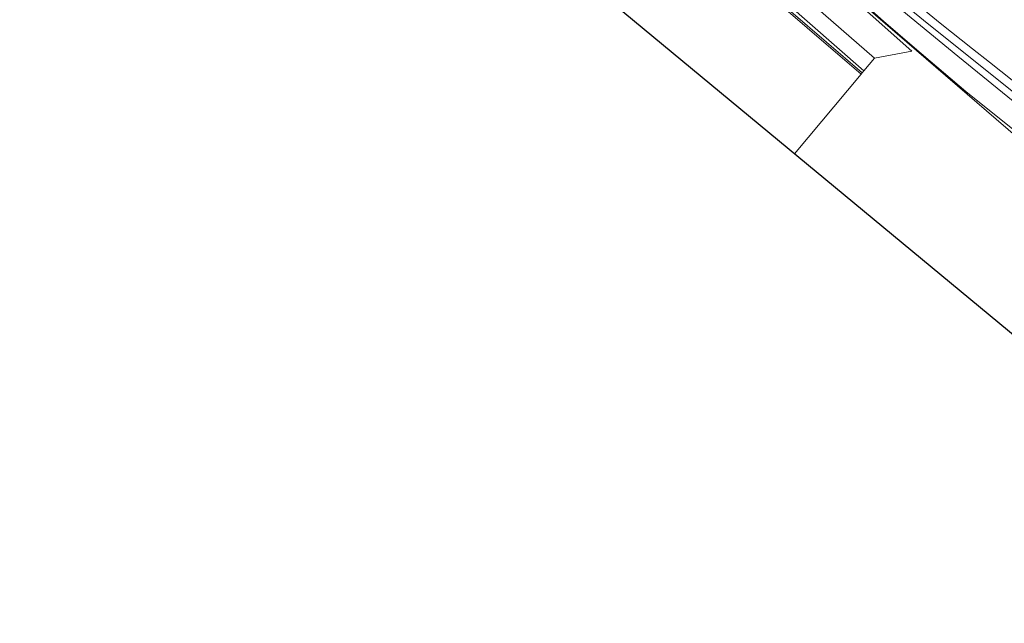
# Model space of a CAD drawing. Header units: millimetres. Extents: x 162876 to 168130, y 402614 to 405602.
# Tile 3 of 256: x 164118 to 164270, y 402777 to 402869. Entities that reach past the tile are written whole.
import ezdxf

# ---------------------------------------------------------------- set-up
doc = ezdxf.new("R2010")
doc.units = ezdxf.units.MM
for name, color, linetype, lineweight in [('X-CA190022.004-UO-BGT_Ondergrond$0$GE_367_OWGBerm_groenvoorziening_grasenk_GEM', 253, 'Continuous', 9), ('X-CA190022.004-UO-BGT_Ondergrond$0$GE_461_BTDGraslandoverig_Vlak_GEM', 253, 'Continuous', 9), ('X-CA190022.004-UO-BGT_Ondergrond$0$GE_502_WTDWaterloop_Vlak_GEM', 253, 'Continuous', 9), ('X-CA190022.004-UO-BGT_Ondergrond$0$GE_661_SHDMuurGroterDan30cm_Vlak_GEM', 253, 'Continuous', 9), ('X-CA190022.004-UO-KAD_Percelen$0$B-WE-KG-GRENS_PERCEEL-GV', 150, 'Continuous', 9)]:
    doc.layers.add(name, color=color, linetype=linetype, lineweight=lineweight)

msp = doc.modelspace()

# ---------------------------------------------------------------- linework, layer by layer
at = {"flags": 128}
msp.add_lwpolyline([(167435.927, 405403.425), (167509.996, 405353.187), (167511.558, 404920.947), (167511.831, 404799.919), (167878.333, 404356.866), (164520.875, 402614.132), (163487.671, 403470.128), (162876.321, 403976.624), (163278.949, 404602.631), (167162.521, 405601.698)], close=True, dxfattribs=at)
at = {"layer": 'X-CA190022.004-UO-BGT_Ondergrond$0$GE_367_OWGBerm_groenvoorziening_grasenk_GEM', "flags": 128}
for points in [[(164272.65, 402857.267), (164258.355, 402868.7), (164247.078, 402877.932), (164226.666, 402895.04), (164202.158, 402916.233), (164196.65, 402920.924), (164189.235, 402927.24), (164189.315, 402928.889), (164196.245, 402922.988), (164205.711, 402914.837), (164216.163, 402905.741), (164222.694, 402900.145), (164228.179, 402895.439), (164235.692, 402889.001), (164243.549, 402882.452), (164253.594, 402874.212), (164255.824, 402872.386)], [(164189.235, 402927.24), (164196.65, 402920.924), (164202.158, 402916.233), (164226.666, 402895.04), (164247.078, 402877.932), (164258.355, 402868.7), (164272.65, 402857.267)], [(164280.363, 402849.502), (164262.817, 402863.82), (164225.45, 402894.532), (164208.955, 402908.592), (164197.093, 402918.671), (164189.235, 402927.24)], [(164287.164, 402839.86), (164264.015, 402858.359), (164256.145, 402865.098), (164251.364, 402869.191), (164234.149, 402884.54), (164219.531, 402898.004), (164197.093, 402918.671), (164208.955, 402908.592), (164225.45, 402894.532), (164262.817, 402863.82), (164280.363, 402849.502)], [(164255.824, 402872.386), (164260.093, 402868.889), (164265.056, 402864.96), (164267.658, 402862.872), (164276.155, 402856.158)]]:
    msp.add_lwpolyline(points, dxfattribs=at)
at = {"layer": 'X-CA190022.004-UO-BGT_Ondergrond$0$GE_461_BTDGraslandoverig_Vlak_GEM', "flags": 128}
for points in [[(164020.975, 403060.161), (164036.177, 403046.958), (164051.929, 403033.335), (164068.473, 403019.333), (164083.671, 403005.951), (164100.519, 402992.27), (164119.687, 402975.939), (164135.64, 402961.794), (164152.152, 402948.056), (164168.61, 402933.631), (164184.544, 402919.901), (164200.409, 402906.286), (164216.881, 402891.962), (164233.427, 402877.974), (164249.998, 402863.515), (164248.356, 402861.576)], [(164019.616, 403058.681), (164034.946, 403045.669), (164050.74, 403031.942), (164067.013, 403017.643), (164082.513, 403004.552), (164098.719, 402990.303), (164117.927, 402973.785), (164134.133, 402959.896), (164150.346, 402946.029), (164166.991, 402931.607), (164182.949, 402918.099), (164198.69, 402904.443), (164215.235, 402890.068), (164232.117, 402875.836), (164248.356, 402861.576), (164248.105, 402861.276)], [(164248.356, 402861.576), (164232.117, 402875.836), (164215.235, 402890.068), (164198.69, 402904.443), (164182.949, 402918.099), (164166.991, 402931.607), (164150.346, 402946.029), (164134.133, 402959.896), (164117.927, 402973.785), (164098.719, 402990.303), (164082.513, 403004.552), (164067.013, 403017.643), (164050.74, 403031.942), (164034.946, 403045.669), (164019.616, 403058.681)], [(164248.105, 402861.276), (164231.619, 402875.457), (164215.001, 402889.719), (164198.394, 402904.087), (164182.581, 402917.696), (164166.647, 402931.3), (164149.993, 402945.597), (164133.935, 402959.343), (164117.534, 402973.499), (164098.49, 402989.901), (164081.963, 403004.088), (164066.707, 403017.159), (164050.194, 403031.414), (164034.411, 403045.067), (164019.237, 403058.013)], [(164101.235, 403001.64), (164127.839, 402978.482), (164148.367, 402961.414), (164175.311, 402939.099), (164189.235, 402927.24), (164197.093, 402918.671), (164219.531, 402898.004), (164231.385, 402886.351), (164236.239, 402881.909), (164249.315, 402870.272), (164255.721, 402864.582), (164249.998, 402863.515), (164233.427, 402877.974), (164216.881, 402891.962), (164200.409, 402906.286), (164184.544, 402919.901), (164168.61, 402933.631), (164152.152, 402948.056), (164135.64, 402961.794), (164119.687, 402975.939), (164100.519, 402992.27)]]:
    msp.add_lwpolyline(points, dxfattribs=at)
at = {"layer": 'X-CA190022.004-UO-BGT_Ondergrond$0$GE_502_WTDWaterloop_Vlak_GEM', "flags": 128}
msp.add_lwpolyline([(163988.433, 403055.253), (164012.34, 403063.661), (164014.025, 403062.228), (164018.989, 403057.98), (164081.079, 403004.577), (164149.689, 402945.593), (164214.715, 402889.628), (164247.926, 402861.062), (164237.652, 402848.779)], dxfattribs=at)
at = {"layer": 'X-CA190022.004-UO-BGT_Ondergrond$0$GE_661_SHDMuurGroterDan30cm_Vlak_GEM', "flags": 128}
for points in [[(164247.926, 402861.062), (164214.715, 402889.628), (164149.689, 402945.593), (164081.079, 403004.577), (164018.989, 403057.98)], [(164019.237, 403058.013), (164034.411, 403045.067), (164050.194, 403031.414), (164066.707, 403017.159), (164081.963, 403004.088), (164098.49, 402989.901), (164117.534, 402973.499), (164133.935, 402959.343), (164149.993, 402945.597), (164166.647, 402931.3), (164182.581, 402917.696), (164198.394, 402904.087), (164215.001, 402889.719), (164231.619, 402875.457), (164248.105, 402861.276), (164247.926, 402861.062)]]:
    msp.add_lwpolyline(points, dxfattribs=at)
at = {"layer": 'X-CA190022.004-UO-KAD_Percelen$0$B-WE-KG-GRENS_PERCEEL-GV', "flags": 128}
for points in [[(164369.926, 402739.191), (164395.369, 402744.363), (164395.567, 402744.404), (164365.677, 402770.902), (164358.28, 402777.46), (164304.7, 402823.07), (164226.73, 402890.31), (164151.22, 402955.57), (164075.81, 403021.39), (164009.88, 403079.96), (164007.974, 403081.606), (164005.008, 403078.166), (163988.881, 403059.062), (163992.54, 403057.823), (163997.28, 403056.3), (163998.645, 403057.851), (164004.646, 403052.999), (164001.668, 403049.507), (164006.84, 403044.425), (164024.835, 403026.489), (164028.434, 403022.113)], [(164009.88, 403079.96), (164075.81, 403021.39), (164151.22, 402955.57), (164226.73, 402890.31), (164304.7, 402823.07)]]:
    msp.add_lwpolyline(points, dxfattribs=at)

doc.saveas('drawing.dxf')
